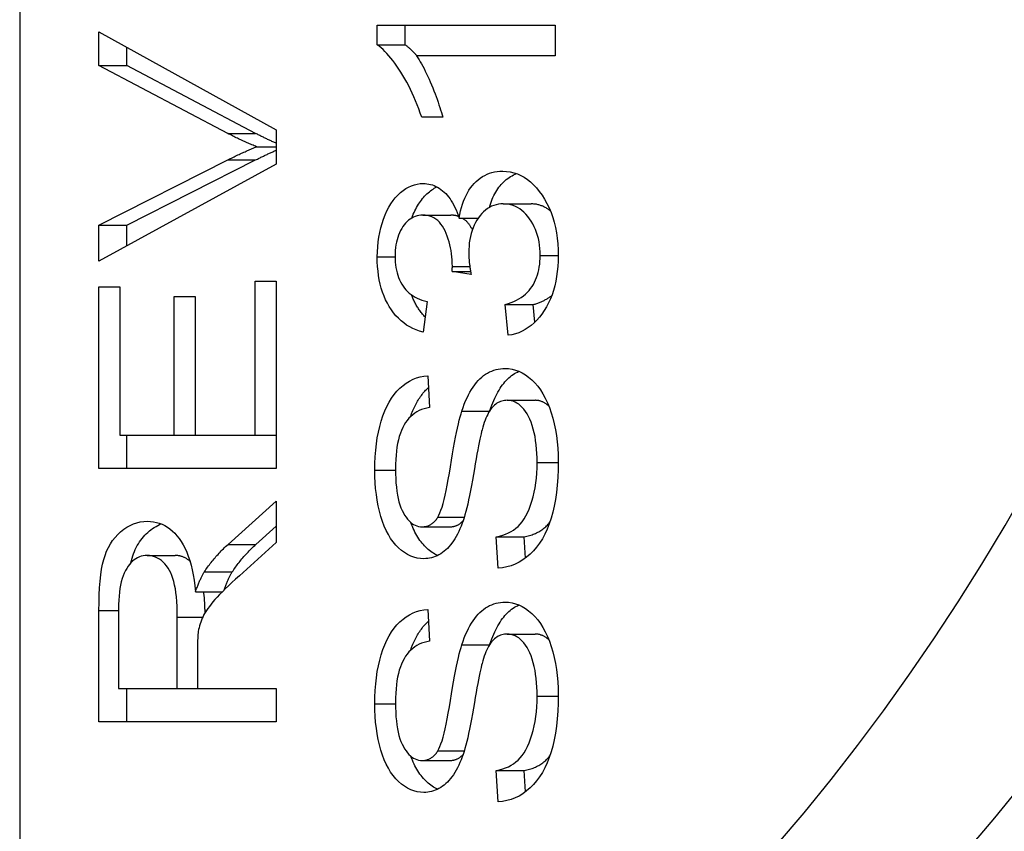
# Model space of a CAD drawing. Header units: inches. Extents: x 4.5 to 59.1, y 2.5 to 39.1.
# Tile 21 of 34: x 38.146 to 38.342, y 20.278 to 20.44. Entities that reach past the tile are written whole.
import ezdxf

# ---------------------------------------------------------------- set-up
doc = ezdxf.new("R2010")
doc.units = ezdxf.units.IN
doc.header["$MEASUREMENT"] = 0
doc.layers.add('Visible Edges(ANSI)', color=7, linetype='Continuous', lineweight=25)
doc.layers.add('Visible Tangent Edges(ANSI)', color=7, linetype='Continuous', lineweight=25)

msp = doc.modelspace()

# ---------------------------------------------------------------- linework, layer by layer
at = {"layer": 'Visible Edges(ANSI)'}
for p, q in [((38.1455, 24.49558), (38.1455, 16.78758)), ((38.21682, 20.43886), (38.25231, 20.43886)), ((38.21682, 20.43489), (38.21682, 20.43886)), ((38.22239, 20.43489), (38.22239, 20.43886)), ((38.25231, 20.43886), (38.25231, 20.43272)), ((38.16131, 20.43752), (38.19667, 20.41793)), ((38.16131, 20.43078), (38.16131, 20.43752)), ((38.21682, 20.43489), (38.22239, 20.43489)), ((38.16688, 20.43078), (38.16688, 20.43444)), ((38.25231, 20.43272), (38.22466, 20.43272)), ((38.16131, 20.43078), (38.16688, 20.43078)), ((38.187, 20.41725), (38.16131, 20.43078)), ((38.19256, 20.41725), (38.16688, 20.43078)), ((38.22989, 20.42045), (38.22568, 20.42045)), ((38.19667, 20.41793), (38.19667, 20.41111)), ((38.19276, 20.41458), (38.19667, 20.41458)), ((38.16131, 20.39895), (38.187, 20.41195)), ((38.19667, 20.41111), (38.16131, 20.39179)), ((38.16688, 20.39895), (38.19256, 20.41195)), ((38.24193, 20.40319), (38.2475, 20.40319)), ((38.2259, 20.40094), (38.23147, 20.40094)), ((38.23315, 20.40036), (38.23696, 20.40036)), ((38.16131, 20.39895), (38.16688, 20.39895)), ((38.16131, 20.39179), (38.16131, 20.39895)), ((38.16688, 20.39483), (38.16688, 20.39895)), ((38.23175, 20.38973), (38.23543, 20.38973)), ((38.23555, 20.38908), (38.23175, 20.38973)), ((38.19249, 20.38775), (38.19667, 20.38775)), ((38.19249, 20.35703), (38.19249, 20.38775)), ((38.19667, 20.38775), (38.19667, 20.3504)), ((38.16131, 20.38661), (38.16549, 20.38661)), ((38.16131, 20.3504), (38.16131, 20.38661)), ((38.16549, 20.38661), (38.16549, 20.35703)), ((38.1763, 20.38474), (38.18047, 20.38474)), ((38.1763, 20.35703), (38.1763, 20.38474)), ((38.18047, 20.38474), (38.18047, 20.35703)), ((38.22676, 20.38371), (38.22598, 20.37758)), ((38.24236, 20.3831), (38.24793, 20.3831)), ((38.24293, 20.37697), (38.24236, 20.3831)), ((38.24826, 20.37959), (38.24793, 20.3831)), ((38.2269, 20.36889), (38.22725, 20.36256)), ((38.24271, 20.36401), (38.24828, 20.36401)), ((38.16549, 20.35703), (38.1763, 20.35703)), ((38.16688, 20.3504), (38.16688, 20.35703)), ((38.1763, 20.35703), (38.18047, 20.35703)), ((38.18047, 20.35703), (38.19249, 20.35703)), ((38.19249, 20.35703), (38.19667, 20.35703)), ((38.19667, 20.3504), (38.16131, 20.3504)), ((38.18705, 20.33527), (38.19667, 20.34392)), ((38.19667, 20.34392), (38.19667, 20.33565)), ((38.19262, 20.33527), (38.19667, 20.33892)), ((38.22576, 20.33878), (38.23133, 20.33878)), ((38.24056, 20.3368), (38.24613, 20.3368)), ((38.24094, 20.33055), (38.24056, 20.3368)), ((38.24638, 20.33254), (38.24613, 20.3368)), ((38.19667, 20.33565), (38.18931, 20.32902)), ((38.17096, 20.33306), (38.17653, 20.33306)), ((38.18233, 20.32979), (38.1879, 20.32979)), ((38.18058, 20.32582), (38.18594, 20.32582)), ((38.16131, 20.29991), (38.16131, 20.32209)), ((38.16522, 20.32235), (38.16522, 20.30654)), ((38.2269, 20.32228), (38.22725, 20.31595)), ((38.17692, 20.30654), (38.17692, 20.32075)), ((38.24271, 20.3174), (38.24828, 20.3174)), ((38.18096, 20.3142), (38.18096, 20.30654)), ((38.16522, 20.30654), (38.17692, 20.30654)), ((38.16688, 20.29991), (38.16688, 20.30654)), ((38.17692, 20.30654), (38.18096, 20.30654)), ((38.18096, 20.30654), (38.19667, 20.30654)), ((38.19667, 20.30654), (38.19667, 20.29991)), ((38.19667, 20.29991), (38.16131, 20.29991)), ((38.22576, 20.29217), (38.23133, 20.29217)), ((38.24056, 20.29019), (38.24613, 20.29019)), ((38.24094, 20.28394), (38.24056, 20.29019)), ((38.24638, 20.28593), (38.24613, 20.29019))]:
    msp.add_line(p, q, dxfattribs=at)
at = {"layer": 'Visible Edges(ANSI)', "flags": 128}
for points in [[(38.22568, 20.42045), (38.2254, 20.4213), (38.2251, 20.42213), (38.22479, 20.42294), (38.22447, 20.42373), (38.22414, 20.42451), (38.2238, 20.42527), (38.22345, 20.42601), (38.22309, 20.42673), (38.22272, 20.42744), (38.22234, 20.42812), (38.22195, 20.42879), (38.22155, 20.42944), (38.22114, 20.43007), (38.22074, 20.43066), (38.22034, 20.43123), (38.21994, 20.43176), (38.21954, 20.43226), (38.21915, 20.43273), (38.21875, 20.43317), (38.21836, 20.43358), (38.21797, 20.43395), (38.21759, 20.4343), (38.2172, 20.43461), (38.21682, 20.43489)], [(38.22472, 20.43272), (38.22462, 20.43283), (38.22452, 20.43294), (38.22443, 20.43305), (38.22433, 20.43316), (38.22423, 20.43327), (38.22413, 20.43337), (38.22403, 20.43347), (38.22393, 20.43357), (38.22384, 20.43367), (38.22374, 20.43376), (38.22364, 20.43386), (38.22354, 20.43395), (38.22345, 20.43404), (38.22335, 20.43412), (38.22325, 20.43421), (38.22316, 20.43429), (38.22306, 20.43438), (38.22296, 20.43446), (38.22287, 20.43453), (38.22277, 20.43461), (38.22267, 20.43468), (38.22258, 20.43475), (38.22248, 20.43482), (38.22239, 20.43489)], [(38.22466, 20.43272), (38.22491, 20.43234), (38.22515, 20.43194), (38.2254, 20.43153), (38.22565, 20.43109), (38.2259, 20.43064), (38.22615, 20.43016), (38.22639, 20.42967), (38.22664, 20.42915), (38.22689, 20.42862), (38.22714, 20.42807), (38.22739, 20.4275), (38.22764, 20.42691), (38.22788, 20.42631), (38.22812, 20.42573), (38.22834, 20.42515), (38.22855, 20.42459), (38.22876, 20.42404), (38.22895, 20.42349), (38.22913, 20.42296), (38.2293, 20.42244), (38.22946, 20.42192), (38.22962, 20.42142), (38.22976, 20.42093), (38.22989, 20.42045)], [(38.19276, 20.41458), (38.19252, 20.41468), (38.19228, 20.41477), (38.19204, 20.41487), (38.1918, 20.41497), (38.19156, 20.41507), (38.19132, 20.41518), (38.19108, 20.41528), (38.19084, 20.41538), (38.1906, 20.41549), (38.19036, 20.4156), (38.19012, 20.41571), (38.18988, 20.41582), (38.18964, 20.41593), (38.1894, 20.41604), (38.18916, 20.41616), (38.18892, 20.41627), (38.18868, 20.41639), (38.18844, 20.41651), (38.1882, 20.41663), (38.18796, 20.41675), (38.18772, 20.41687), (38.18748, 20.417), (38.18724, 20.41712), (38.187, 20.41725)], [(38.19667, 20.41527), (38.1965, 20.41534), (38.19633, 20.41542), (38.19616, 20.4155), (38.19598, 20.41557), (38.19581, 20.41565), (38.19564, 20.41573), (38.19547, 20.41581), (38.1953, 20.41589), (38.19513, 20.41597), (38.19496, 20.41605), (38.19479, 20.41613), (38.19462, 20.41621), (38.19445, 20.41629), (38.19427, 20.41638), (38.1941, 20.41646), (38.19393, 20.41655), (38.19376, 20.41663), (38.19359, 20.41672), (38.19342, 20.4168), (38.19325, 20.41689), (38.19308, 20.41698), (38.19291, 20.41707), (38.19273, 20.41716), (38.19256, 20.41725)], [(38.187, 20.41195), (38.18725, 20.41208), (38.1875, 20.41221), (38.18776, 20.41233), (38.18801, 20.41246), (38.18826, 20.41258), (38.18851, 20.4127), (38.18876, 20.41282), (38.189, 20.41294), (38.18925, 20.41305), (38.18949, 20.41317), (38.18973, 20.41328), (38.18997, 20.41339), (38.19021, 20.4135), (38.19045, 20.4136), (38.19069, 20.41371), (38.19092, 20.41381), (38.19116, 20.41392), (38.19139, 20.41402), (38.19162, 20.41411), (38.19185, 20.41421), (38.19208, 20.41431), (38.19231, 20.4144), (38.19254, 20.41449), (38.19276, 20.41458)], [(38.19256, 20.41195), (38.19274, 20.41204), (38.19292, 20.41213), (38.1931, 20.41222), (38.19327, 20.41231), (38.19345, 20.41239), (38.19362, 20.41248), (38.1938, 20.41257), (38.19397, 20.41265), (38.19415, 20.41273), (38.19432, 20.41282), (38.19449, 20.4129), (38.19466, 20.41298), (38.19483, 20.41306), (38.195, 20.41314), (38.19517, 20.41322), (38.19534, 20.4133), (38.19551, 20.41337), (38.19568, 20.41345), (38.19584, 20.41353), (38.19601, 20.4136), (38.19618, 20.41367), (38.19634, 20.41375), (38.19651, 20.41382), (38.19667, 20.41389)], [(38.23315, 20.40036), (38.23328, 20.40109), (38.23343, 20.4018), (38.23361, 20.40247), (38.23381, 20.40311), (38.23402, 20.40373), (38.23426, 20.40432), (38.23452, 20.40488), (38.23481, 20.40541), (38.23511, 20.40592), (38.23544, 20.40639), (38.23578, 20.40684), (38.23615, 20.40726), (38.23654, 20.40765), (38.23694, 20.40801), (38.23736, 20.40833), (38.2378, 20.40862), (38.23825, 20.40887), (38.23872, 20.40909), (38.2392, 20.40928), (38.2397, 20.40943), (38.24021, 20.40955), (38.24074, 20.40963), (38.24129, 20.40968), (38.24185, 20.4097)], [(38.23918, 20.40248), (38.23931, 20.4029), (38.23944, 20.40332), (38.23959, 20.40372), (38.23974, 20.40411), (38.2399, 20.40448), (38.24008, 20.40485), (38.24026, 20.4052), (38.24045, 20.40554), (38.24065, 20.40587), (38.24086, 20.40618), (38.24107, 20.40649), (38.2413, 20.40678), (38.24154, 20.40706), (38.24178, 20.40733), (38.24204, 20.40758), (38.2423, 20.40782), (38.24256, 20.40805), (38.24284, 20.40826), (38.24312, 20.40846), (38.2434, 20.40864), (38.2437, 20.40881), (38.244, 20.40896), (38.24431, 20.4091), (38.24462, 20.40923)], [(38.24185, 20.4097), (38.24261, 20.40967), (38.24335, 20.40957), (38.24407, 20.4094), (38.24477, 20.40917), (38.24545, 20.40887), (38.24611, 20.40851), (38.24676, 20.40807), (38.24738, 20.40758), (38.24798, 20.40701), (38.24857, 20.40638), (38.24913, 20.40568), (38.24968, 20.40492), (38.2502, 20.4041), (38.25066, 20.40326), (38.25109, 20.40237), (38.25147, 20.40145), (38.25181, 20.4005), (38.2521, 20.39951), (38.25234, 20.39849), (38.25254, 20.39743), (38.2527, 20.39634), (38.25281, 20.39521), (38.25288, 20.39405), (38.2529, 20.39286)], [(38.21682, 20.39263), (38.21684, 20.39364), (38.2169, 20.39463), (38.21699, 20.3956), (38.21713, 20.39655), (38.2173, 20.39748), (38.21752, 20.39839), (38.21777, 20.39928), (38.21806, 20.40016), (38.21838, 20.40099), (38.21873, 20.40178), (38.21911, 20.40251), (38.21952, 20.4032), (38.21996, 20.40383), (38.22042, 20.40442), (38.22092, 20.40495), (38.22144, 20.40543), (38.22198, 20.40586), (38.22253, 20.40623), (38.22308, 20.40655), (38.22365, 20.40681), (38.22422, 20.40701), (38.2248, 20.40715), (38.22538, 20.40723), (38.22598, 20.40726)], [(38.22598, 20.40726), (38.22636, 20.40725), (38.22673, 20.40721), (38.2271, 20.40715), (38.22746, 20.40707), (38.22782, 20.40696), (38.22817, 20.40683), (38.22852, 20.40667), (38.22885, 20.40649), (38.22919, 20.40629), (38.22952, 20.40606), (38.22984, 20.40581), (38.23016, 20.40553), (38.23047, 20.40523), (38.23076, 20.4049), (38.23105, 20.40456), (38.23133, 20.40418), (38.23159, 20.40379), (38.23185, 20.40337), (38.23209, 20.40293), (38.23232, 20.40246), (38.23255, 20.40197), (38.23276, 20.40146), (38.23296, 20.40092), (38.23315, 20.40036)], [(38.2237, 20.40036), (38.22385, 20.40074), (38.224, 20.40111), (38.22416, 20.40147), (38.22432, 20.40181), (38.22449, 20.40215), (38.22466, 20.40248), (38.22484, 20.4028), (38.22503, 20.4031), (38.22522, 20.4034), (38.22542, 20.40369), (38.22563, 20.40396), (38.22583, 20.40423), (38.22605, 20.40448), (38.22627, 20.40473), (38.2265, 20.40496), (38.22673, 20.40519), (38.22697, 20.4054), (38.22721, 20.4056), (38.22746, 20.4058), (38.2277, 20.40597), (38.22795, 20.40614), (38.2282, 20.4063), (38.22845, 20.40644), (38.2287, 20.40658)], [(38.24193, 20.40319), (38.24144, 20.40317), (38.24097, 20.40311), (38.2405, 20.40301), (38.24006, 20.40288), (38.23962, 20.40271), (38.2392, 20.40249), (38.2388, 20.40224), (38.23841, 20.40196), (38.23804, 20.40163), (38.23768, 20.40127), (38.23733, 20.40086), (38.237, 20.40042), (38.23669, 20.39995), (38.23641, 20.39946), (38.23615, 20.39895), (38.23592, 20.39841), (38.23572, 20.39786), (38.23555, 20.39728), (38.2354, 20.39669), (38.23528, 20.39607), (38.23518, 20.39543), (38.23512, 20.39477), (38.23508, 20.39409), (38.23506, 20.39339)], [(38.24932, 20.3929), (38.2493, 20.39361), (38.24926, 20.39431), (38.24918, 20.39498), (38.24908, 20.39564), (38.24895, 20.39628), (38.24878, 20.3969), (38.24859, 20.3975), (38.24837, 20.39808), (38.24812, 20.39864), (38.24784, 20.39918), (38.24753, 20.39971), (38.24719, 20.40021), (38.24683, 20.40069), (38.24645, 20.40112), (38.24606, 20.40151), (38.24566, 20.40186), (38.24524, 20.40217), (38.24481, 20.40244), (38.24437, 20.40267), (38.24391, 20.40285), (38.24343, 20.403), (38.24295, 20.4031), (38.24245, 20.40316), (38.24193, 20.40319)], [(38.25135, 20.40176), (38.25121, 20.40188), (38.25106, 20.40199), (38.25092, 20.4021), (38.25077, 20.4022), (38.25063, 20.40229), (38.25048, 20.40239), (38.25032, 20.40247), (38.25017, 20.40255), (38.25002, 20.40263), (38.24986, 20.4027), (38.2497, 20.40277), (38.24954, 20.40283), (38.24938, 20.40289), (38.24922, 20.40294), (38.24906, 20.40299), (38.24889, 20.40303), (38.24872, 20.40306), (38.24855, 20.4031), (38.24838, 20.40312), (38.24821, 20.40315), (38.24803, 20.40316), (38.24786, 20.40318), (38.24768, 20.40318), (38.2475, 20.40319)], [(38.2259, 20.40094), (38.22551, 20.40092), (38.22512, 20.40087), (38.22475, 20.40079), (38.22439, 20.40068), (38.22405, 20.40054), (38.22371, 20.40036), (38.22339, 20.40016), (38.22307, 20.39992), (38.22277, 20.39965), (38.22248, 20.39935), (38.2222, 20.39902), (38.22194, 20.39865), (38.22169, 20.39826), (38.22146, 20.39785), (38.22125, 20.39742), (38.22107, 20.39698), (38.22091, 20.39651), (38.22077, 20.39603), (38.22065, 20.39553), (38.22055, 20.39501), (38.22047, 20.39447), (38.22042, 20.39391), (38.22039, 20.39334), (38.22038, 20.39274)], [(38.2318, 20.39072), (38.23179, 20.39137), (38.23176, 20.39201), (38.23171, 20.39264), (38.23164, 20.39325), (38.23155, 20.39386), (38.23144, 20.39445), (38.23131, 20.39504), (38.23115, 20.39561), (38.23098, 20.39617), (38.23079, 20.39672), (38.23058, 20.39726), (38.23035, 20.39779), (38.23009, 20.39829), (38.22982, 20.39875), (38.22952, 20.39917), (38.22921, 20.39954), (38.22887, 20.39987), (38.22851, 20.40015), (38.22813, 20.40039), (38.22772, 20.40059), (38.2273, 20.40074), (38.22685, 20.40085), (38.22639, 20.40091), (38.2259, 20.40094)], [(38.23304, 20.40068), (38.23298, 20.4007), (38.23292, 20.40072), (38.23286, 20.40074), (38.2328, 20.40076), (38.23274, 20.40078), (38.23267, 20.40079), (38.23261, 20.40081), (38.23255, 20.40082), (38.23248, 20.40084), (38.23242, 20.40085), (38.23235, 20.40086), (38.23229, 20.40087), (38.23222, 20.40088), (38.23215, 20.40089), (38.23209, 20.4009), (38.23202, 20.40091), (38.23195, 20.40091), (38.23188, 20.40092), (38.23182, 20.40093), (38.23175, 20.40093), (38.23168, 20.40093), (38.23161, 20.40093), (38.23154, 20.40094), (38.23147, 20.40094)], [(38.23579, 20.39805), (38.23572, 20.39818), (38.23565, 20.39831), (38.23558, 20.39844), (38.23551, 20.39856), (38.23543, 20.39868), (38.23536, 20.3988), (38.23528, 20.39891), (38.2352, 20.39902), (38.23512, 20.39913), (38.23504, 20.39923), (38.23496, 20.39933), (38.23487, 20.39943), (38.23479, 20.39953), (38.2347, 20.39962), (38.23461, 20.39971), (38.23452, 20.39979), (38.23443, 20.39987), (38.23433, 20.39995), (38.23424, 20.40003), (38.23414, 20.4001), (38.23404, 20.40017), (38.23394, 20.40024), (38.23384, 20.4003), (38.23374, 20.40036)], [(38.22598, 20.37758), (38.22527, 20.37779), (38.22458, 20.37804), (38.22392, 20.37832), (38.22329, 20.37865), (38.22268, 20.37902), (38.22211, 20.37943), (38.22156, 20.37988), (38.22103, 20.38036), (38.22054, 20.38089), (38.22007, 20.38145), (38.21963, 20.38206), (38.21922, 20.3827), (38.21883, 20.38338), (38.21848, 20.38408), (38.21817, 20.38481), (38.21788, 20.38557), (38.21763, 20.38636), (38.21742, 20.38717), (38.21723, 20.38802), (38.21708, 20.38888), (38.21697, 20.38978), (38.21688, 20.3907), (38.21683, 20.39165), (38.21682, 20.39263)], [(38.22038, 20.39274), (38.22039, 20.39215), (38.22042, 20.39158), (38.22047, 20.39103), (38.22055, 20.39049), (38.22065, 20.38997), (38.22077, 20.38946), (38.22092, 20.38897), (38.22108, 20.3885), (38.22127, 20.38804), (38.22148, 20.38761), (38.22171, 20.38718), (38.22197, 20.38678), (38.22224, 20.38639), (38.22254, 20.38603), (38.22286, 20.38569), (38.2232, 20.38538), (38.22357, 20.38509), (38.22396, 20.38482), (38.22437, 20.38458), (38.2248, 20.38436), (38.22526, 20.38416), (38.22574, 20.38399), (38.22624, 20.38384), (38.22676, 20.38371)], [(38.23506, 20.39339), (38.23506, 20.39325), (38.23507, 20.3931), (38.23507, 20.39295), (38.23508, 20.39279), (38.23508, 20.39264), (38.23509, 20.39248), (38.2351, 20.39232), (38.23512, 20.39215), (38.23513, 20.39198), (38.23515, 20.39181), (38.23516, 20.39163), (38.23518, 20.39146), (38.2352, 20.39128), (38.23523, 20.39109), (38.23525, 20.3909), (38.23528, 20.39071), (38.23531, 20.39052), (38.23533, 20.39033), (38.23537, 20.39013), (38.2354, 20.38992), (38.23543, 20.38972), (38.23547, 20.38951), (38.23551, 20.3893), (38.23555, 20.38908)], [(38.24236, 20.3831), (38.24297, 20.38329), (38.24354, 20.3835), (38.24408, 20.38373), (38.2446, 20.38398), (38.24508, 20.38425), (38.24554, 20.38454), (38.24597, 20.38485), (38.24637, 20.38518), (38.24674, 20.38553), (38.24709, 20.3859), (38.2474, 20.38629), (38.24769, 20.3867), (38.24795, 20.38713), (38.24818, 20.38758), (38.2484, 20.38804), (38.24859, 20.38852), (38.24876, 20.38901), (38.24891, 20.38952), (38.24903, 20.39004), (38.24914, 20.39058), (38.24922, 20.39114), (38.24927, 20.39171), (38.24931, 20.39229), (38.24932, 20.3929)], [(38.2529, 20.39286), (38.25288, 20.39177), (38.25282, 20.39072), (38.25273, 20.3897), (38.25259, 20.38871), (38.25242, 20.38775), (38.25221, 20.38683), (38.25196, 20.38593), (38.25167, 20.38507), (38.25134, 20.38423), (38.25097, 20.38343), (38.25057, 20.38266), (38.25013, 20.38192), (38.24965, 20.38122), (38.24915, 20.38058), (38.24863, 20.37998), (38.24809, 20.37944), (38.24753, 20.37895), (38.24694, 20.37851), (38.24633, 20.37812), (38.24569, 20.37779), (38.24504, 20.3775), (38.24436, 20.37727), (38.24366, 20.37709), (38.24293, 20.37697)], [(38.23175, 20.38973), (38.23175, 20.38979), (38.23176, 20.38984), (38.23176, 20.38989), (38.23176, 20.38994), (38.23177, 20.38999), (38.23177, 20.39004), (38.23177, 20.39008), (38.23178, 20.39013), (38.23178, 20.39018), (38.23178, 20.39022), (38.23179, 20.39026), (38.23179, 20.3903), (38.23179, 20.39034), (38.23179, 20.39038), (38.23179, 20.39042), (38.2318, 20.39046), (38.2318, 20.3905), (38.2318, 20.39053), (38.2318, 20.39057), (38.2318, 20.3906), (38.2318, 20.39063), (38.2318, 20.39066), (38.2318, 20.39069), (38.2318, 20.39072)], [(38.22637, 20.3806), (38.22623, 20.38075), (38.22609, 20.38091), (38.22595, 20.38106), (38.22582, 20.38122), (38.22569, 20.38139), (38.22556, 20.38155), (38.22543, 20.38172), (38.22531, 20.3819), (38.22519, 20.38207), (38.22507, 20.38225), (38.22495, 20.38243), (38.22483, 20.38262), (38.22472, 20.38281), (38.22461, 20.383), (38.2245, 20.38319), (38.2244, 20.38339), (38.22429, 20.38359), (38.22419, 20.38379), (38.2241, 20.38399), (38.224, 20.38419), (38.22391, 20.3844), (38.22382, 20.38461), (38.22373, 20.38482), (38.22365, 20.38503)], [(38.24793, 20.3831), (38.24811, 20.38316), (38.24829, 20.38321), (38.24847, 20.38327), (38.24865, 20.38333), (38.24882, 20.38339), (38.24899, 20.38345), (38.24916, 20.38352), (38.24932, 20.38358), (38.24948, 20.38365), (38.24964, 20.38372), (38.2498, 20.38379), (38.24995, 20.38387), (38.2501, 20.38394), (38.25025, 20.38402), (38.2504, 20.3841), (38.25054, 20.38418), (38.25069, 20.38427), (38.25082, 20.38435), (38.25096, 20.38444), (38.2511, 20.38453), (38.25123, 20.38462), (38.25136, 20.38471), (38.25148, 20.3848), (38.25161, 20.3849)], [(38.23369, 20.36187), (38.23393, 20.36258), (38.23418, 20.36326), (38.23445, 20.3639), (38.23472, 20.36452), (38.23501, 20.3651), (38.2353, 20.36565), (38.23561, 20.36617), (38.23593, 20.36666), (38.23625, 20.36712), (38.23659, 20.36754), (38.23694, 20.36793), (38.2373, 20.3683), (38.23767, 20.36863), (38.23804, 20.36893), (38.23843, 20.3692), (38.23883, 20.36945), (38.23923, 20.36967), (38.23964, 20.36985), (38.24006, 20.37001), (38.2405, 20.37014), (38.24094, 20.37024), (38.24139, 20.37031), (38.24184, 20.37036), (38.24231, 20.37037)], [(38.24231, 20.37037), (38.24301, 20.37034), (38.2437, 20.37023), (38.24439, 20.37005), (38.24506, 20.3698), (38.24572, 20.36948), (38.24637, 20.36909), (38.247, 20.36862), (38.24763, 20.36809), (38.24824, 20.36748), (38.24881, 20.36682), (38.24935, 20.36609), (38.24985, 20.3653), (38.25032, 20.36445), (38.25075, 20.36353), (38.25115, 20.36255), (38.25151, 20.36151), (38.25184, 20.36042), (38.25212, 20.3593), (38.25236, 20.35815), (38.25255, 20.35696), (38.25271, 20.35574), (38.25281, 20.35449), (38.25288, 20.35321), (38.2529, 20.35189)], [(38.21633, 20.35006), (38.21635, 20.35143), (38.21641, 20.35276), (38.21651, 20.35405), (38.21665, 20.3553), (38.21683, 20.3565), (38.21705, 20.35767), (38.2173, 20.35879), (38.2176, 20.35987), (38.21793, 20.36091), (38.21831, 20.36188), (38.21872, 20.36279), (38.21917, 20.36364), (38.21965, 20.36443), (38.22017, 20.36515), (38.22073, 20.36582), (38.22133, 20.36643), (38.22196, 20.36697), (38.2226, 20.36745), (38.22327, 20.36785), (38.22396, 20.3682), (38.22466, 20.36847), (38.22539, 20.36868), (38.22613, 20.36881), (38.2269, 20.36889)], [(38.2393, 20.362), (38.23947, 20.36252), (38.23966, 20.36301), (38.23985, 20.3635), (38.24004, 20.36396), (38.24024, 20.36441), (38.24045, 20.36484), (38.24066, 20.36526), (38.24087, 20.36565), (38.2411, 20.36604), (38.24132, 20.3664), (38.24156, 20.36675), (38.2418, 20.36708), (38.24204, 20.36739), (38.24229, 20.36769), (38.24255, 20.36797), (38.24281, 20.36824), (38.24307, 20.36849), (38.24334, 20.36872), (38.24362, 20.36894), (38.2439, 20.36914), (38.24419, 20.36933), (38.24448, 20.3695), (38.24477, 20.36965), (38.24507, 20.36979)], [(38.22345, 20.36076), (38.22356, 20.36107), (38.22367, 20.36137), (38.22379, 20.36166), (38.22391, 20.36195), (38.22403, 20.36224), (38.22416, 20.36251), (38.22429, 20.36279), (38.22442, 20.36305), (38.22456, 20.36331), (38.2247, 20.36357), (38.22484, 20.36382), (38.22499, 20.36406), (38.22514, 20.3643), (38.22529, 20.36453), (38.22545, 20.36476), (38.22561, 20.36498), (38.22577, 20.3652), (38.22594, 20.36541), (38.22611, 20.36561), (38.22629, 20.36581), (38.22647, 20.366), (38.22665, 20.36619), (38.22684, 20.36637), (38.22703, 20.36654)], [(38.24271, 20.36401), (38.24244, 20.364), (38.24217, 20.36397), (38.24191, 20.36392), (38.24165, 20.36386), (38.2414, 20.36377), (38.24115, 20.36367), (38.24091, 20.36355), (38.24068, 20.36341), (38.24045, 20.36325), (38.24023, 20.36307), (38.24001, 20.36287), (38.2398, 20.36266), (38.2396, 20.36242), (38.2394, 20.36215), (38.23921, 20.36187), (38.23902, 20.36155), (38.23884, 20.36121), (38.23867, 20.36085), (38.2385, 20.36046), (38.23833, 20.36005), (38.23817, 20.35961), (38.23802, 20.35914), (38.23787, 20.35865), (38.23773, 20.35814)], [(38.24872, 20.35158), (38.24871, 20.35251), (38.24867, 20.35342), (38.24861, 20.35429), (38.24853, 20.35514), (38.24841, 20.35597), (38.24828, 20.35676), (38.24812, 20.35753), (38.24793, 20.35827), (38.24772, 20.35898), (38.24749, 20.35964), (38.24725, 20.36025), (38.24699, 20.36081), (38.2467, 20.36133), (38.2464, 20.3618), (38.24608, 20.36222), (38.24575, 20.3626), (38.2454, 20.36293), (38.24504, 20.36322), (38.24467, 20.36346), (38.24429, 20.36366), (38.24391, 20.36381), (38.24352, 20.36392), (38.24312, 20.36399), (38.24271, 20.36401)], [(38.25102, 20.36287), (38.25092, 20.36297), (38.25081, 20.36306), (38.2507, 20.36314), (38.2506, 20.36322), (38.25049, 20.3633), (38.25038, 20.36337), (38.25027, 20.36344), (38.25016, 20.3635), (38.25004, 20.36357), (38.24993, 20.36362), (38.24982, 20.36368), (38.2497, 20.36372), (38.24959, 20.36377), (38.24947, 20.36381), (38.24936, 20.36385), (38.24924, 20.36388), (38.24912, 20.36391), (38.24901, 20.36394), (38.24889, 20.36396), (38.24877, 20.36398), (38.24865, 20.36399), (38.24853, 20.364), (38.24841, 20.36401), (38.24828, 20.36401)], [(38.22725, 20.36256), (38.2267, 20.36246), (38.22617, 20.36233), (38.22567, 20.36216), (38.22519, 20.36195), (38.22473, 20.36172), (38.22429, 20.36145), (38.22388, 20.36114), (38.22349, 20.3608), (38.22313, 20.36042), (38.22278, 20.36001), (38.22246, 20.35957), (38.22217, 20.35909), (38.22189, 20.35858), (38.22164, 20.35802), (38.22142, 20.35743), (38.22122, 20.3568), (38.22104, 20.35613), (38.22088, 20.35541), (38.22075, 20.35466), (38.22065, 20.35388), (38.22056, 20.35305), (38.2205, 20.35218), (38.22047, 20.35127), (38.22046, 20.35033)], [(38.22892, 20.34072), (38.22912, 20.34109), (38.22932, 20.34154), (38.22953, 20.34208), (38.22974, 20.3427), (38.22994, 20.34341), (38.23015, 20.34421), (38.23036, 20.34508), (38.23057, 20.34605), (38.23078, 20.3471), (38.23099, 20.34824), (38.23121, 20.34946), (38.23142, 20.35077), (38.23164, 20.35208), (38.23185, 20.35332), (38.23205, 20.3545), (38.23225, 20.3556), (38.23245, 20.35663), (38.23264, 20.35759), (38.23282, 20.35848), (38.233, 20.3593), (38.23318, 20.36005), (38.23335, 20.36073), (38.23352, 20.36134), (38.23369, 20.36187)], [(38.23773, 20.35814), (38.23763, 20.35777), (38.23752, 20.35733), (38.23741, 20.35682), (38.23728, 20.35625), (38.23715, 20.35561), (38.23701, 20.3549), (38.23686, 20.35412), (38.23671, 20.35327), (38.23654, 20.35235), (38.23637, 20.35137), (38.23618, 20.35032), (38.23599, 20.3492), (38.2358, 20.34808), (38.2356, 20.34701), (38.23541, 20.346), (38.23522, 20.34505), (38.23504, 20.34416), (38.23485, 20.34332), (38.23467, 20.34254), (38.23448, 20.34182), (38.2343, 20.34115), (38.23412, 20.34055), (38.23394, 20.34), (38.23377, 20.3395)], [(38.22046, 20.35033), (38.22047, 20.34935), (38.2205, 20.34841), (38.22055, 20.34752), (38.22063, 20.34667), (38.22073, 20.34587), (38.22085, 20.34512), (38.22099, 20.34441), (38.22115, 20.34375), (38.22134, 20.34313), (38.22154, 20.34255), (38.22177, 20.34203), (38.22202, 20.34154), (38.22228, 20.3411), (38.22256, 20.3407), (38.22284, 20.34033), (38.22313, 20.34001), (38.22343, 20.33972), (38.22374, 20.33947), (38.22405, 20.33926), (38.22438, 20.33909), (38.22471, 20.33895), (38.22505, 20.33886), (38.22541, 20.3388), (38.22576, 20.33878)], [(38.24056, 20.3368), (38.24121, 20.33693), (38.24183, 20.3371), (38.24242, 20.3373), (38.24298, 20.33755), (38.24351, 20.33782), (38.24402, 20.33814), (38.24448, 20.33849), (38.24492, 20.33887), (38.24534, 20.33931), (38.24573, 20.3398), (38.24611, 20.34034), (38.24646, 20.34094), (38.24679, 20.3416), (38.24711, 20.34231), (38.2474, 20.34308), (38.24767, 20.34391), (38.24792, 20.34477), (38.24813, 20.34566), (38.24831, 20.34658), (38.24846, 20.34753), (38.24858, 20.3485), (38.24866, 20.3495), (38.24871, 20.35053), (38.24872, 20.35158)], [(38.2529, 20.35189), (38.25288, 20.35022), (38.25281, 20.34862), (38.2527, 20.34709), (38.25255, 20.34563), (38.25235, 20.34424), (38.25211, 20.34292), (38.25183, 20.34167), (38.2515, 20.34049), (38.25113, 20.33938), (38.25071, 20.33833), (38.25025, 20.33734), (38.24975, 20.33641), (38.2492, 20.33554), (38.24861, 20.33474), (38.24797, 20.33399), (38.2473, 20.33331), (38.24658, 20.3327), (38.24585, 20.33216), (38.24509, 20.3317), (38.2443, 20.33131), (38.2435, 20.33101), (38.24267, 20.33078), (38.24181, 20.33062), (38.24094, 20.33055)], [(38.22609, 20.33242), (38.22542, 20.33245), (38.22476, 20.33255), (38.22412, 20.33272), (38.22349, 20.33295), (38.22287, 20.33326), (38.22226, 20.33363), (38.22166, 20.33406), (38.22108, 20.33457), (38.22051, 20.33514), (38.21999, 20.33577), (38.21949, 20.33646), (38.21903, 20.33722), (38.21861, 20.33803), (38.21822, 20.33891), (38.21787, 20.33985), (38.21755, 20.34086), (38.21726, 20.3419), (38.21702, 20.34298), (38.21681, 20.34409), (38.21664, 20.34522), (38.2165, 20.34639), (38.21641, 20.34758), (38.21635, 20.34881), (38.21633, 20.35006)], [(38.22576, 20.33878), (38.22592, 20.33878), (38.22608, 20.33879), (38.22623, 20.33881), (38.22638, 20.33883), (38.22653, 20.33886), (38.22668, 20.3389), (38.22682, 20.33894), (38.22697, 20.339), (38.2271, 20.33905), (38.22724, 20.33912), (38.22738, 20.33919), (38.22751, 20.33927), (38.22764, 20.33935), (38.22777, 20.33944), (38.22789, 20.33954), (38.22802, 20.33964), (38.22814, 20.33975), (38.22826, 20.33987), (38.22837, 20.34), (38.22849, 20.34013), (38.2286, 20.34027), (38.22871, 20.34041), (38.22881, 20.34056), (38.22892, 20.34072)], [(38.16131, 20.32209), (38.16133, 20.32371), (38.16137, 20.32522), (38.16145, 20.32664), (38.16155, 20.32796), (38.16169, 20.32918), (38.16185, 20.3303), (38.16205, 20.33132), (38.16227, 20.33224), (38.16253, 20.33309), (38.16284, 20.3339), (38.16319, 20.33466), (38.16359, 20.33538), (38.16403, 20.33605), (38.16452, 20.33668), (38.16506, 20.33727), (38.16564, 20.33781), (38.16625, 20.33829), (38.16688, 20.33872), (38.16752, 20.33907), (38.16818, 20.33937), (38.16885, 20.33959), (38.16954, 20.33975), (38.17024, 20.33985), (38.17096, 20.33988)], [(38.16767, 20.33158), (38.16779, 20.33207), (38.16792, 20.33253), (38.16806, 20.33298), (38.16822, 20.33341), (38.16838, 20.33384), (38.16856, 20.33425), (38.16875, 20.33464), (38.16896, 20.33503), (38.16917, 20.3354), (38.1694, 20.33576), (38.16965, 20.33611), (38.1699, 20.33645), (38.17017, 20.33677), (38.17045, 20.33709), (38.17075, 20.33738), (38.17105, 20.33767), (38.17137, 20.33795), (38.17169, 20.3382), (38.17202, 20.33844), (38.17235, 20.33866), (38.17269, 20.33886), (38.17303, 20.33905), (38.17338, 20.33921), (38.17373, 20.33936)], [(38.17096, 20.33988), (38.17158, 20.33986), (38.17219, 20.33979), (38.17277, 20.33967), (38.17334, 20.3395), (38.1739, 20.33929), (38.17443, 20.33902), (38.17495, 20.33871), (38.17546, 20.33835), (38.17595, 20.33794), (38.17642, 20.33749), (38.17687, 20.33699), (38.17731, 20.33644), (38.17772, 20.33584), (38.17811, 20.33518), (38.17848, 20.33448), (38.17882, 20.33372), (38.17913, 20.33292), (38.17941, 20.33206), (38.17967, 20.33115), (38.17991, 20.33019), (38.18011, 20.32917), (38.1803, 20.32811), (38.18045, 20.32699), (38.18058, 20.32582)], [(38.22884, 20.33305), (38.22857, 20.33318), (38.2283, 20.33333), (38.22804, 20.33349), (38.22777, 20.33366), (38.22751, 20.33385), (38.22725, 20.33404), (38.227, 20.33425), (38.22674, 20.33448), (38.22649, 20.33471), (38.22625, 20.33496), (38.22601, 20.33522), (38.22578, 20.33549), (38.22555, 20.33577), (38.22533, 20.33607), (38.22512, 20.33637), (38.22491, 20.33669), (38.22472, 20.33702), (38.22452, 20.33736), (38.22434, 20.33771), (38.22416, 20.33808), (38.22398, 20.33845), (38.22382, 20.33884), (38.22366, 20.33924), (38.2235, 20.33965)], [(38.23377, 20.3395), (38.23354, 20.33892), (38.23331, 20.33836), (38.23307, 20.33783), (38.23282, 20.33732), (38.23256, 20.33684), (38.23229, 20.33638), (38.23201, 20.33595), (38.23172, 20.33554), (38.23142, 20.33516), (38.23112, 20.3348), (38.2308, 20.33447), (38.23048, 20.33417), (38.23015, 20.33389), (38.22981, 20.33363), (38.22947, 20.3334), (38.22912, 20.33319), (38.22876, 20.33301), (38.2284, 20.33285), (38.22803, 20.33272), (38.22765, 20.33261), (38.22727, 20.33252), (38.22688, 20.33246), (38.22649, 20.33243), (38.22609, 20.33242)], [(38.23133, 20.33878), (38.23146, 20.33878), (38.23158, 20.33879), (38.23171, 20.3388), (38.23183, 20.33881), (38.23195, 20.33883), (38.23207, 20.33886), (38.23218, 20.33888), (38.2323, 20.33892), (38.23241, 20.33895), (38.23253, 20.33899), (38.23264, 20.33904), (38.23275, 20.33909), (38.23285, 20.33914), (38.23296, 20.3392), (38.23307, 20.33926), (38.23317, 20.33932), (38.23327, 20.3394), (38.23337, 20.33947), (38.23347, 20.33955), (38.23357, 20.33963), (38.23367, 20.33972), (38.23376, 20.33981), (38.23386, 20.33991), (38.23395, 20.34001)], [(38.24613, 20.3368), (38.2464, 20.33685), (38.24667, 20.3369), (38.24693, 20.33697), (38.24718, 20.33704), (38.24743, 20.33711), (38.24768, 20.33719), (38.24792, 20.33728), (38.24816, 20.33737), (38.24839, 20.33747), (38.24861, 20.33758), (38.24883, 20.33769), (38.24905, 20.3378), (38.24926, 20.33793), (38.24946, 20.33806), (38.24966, 20.33819), (38.24986, 20.33834), (38.25005, 20.33849), (38.25023, 20.33864), (38.25041, 20.3388), (38.25059, 20.33897), (38.25076, 20.33914), (38.25093, 20.33933), (38.25109, 20.33953), (38.25125, 20.33973)], [(38.18233, 20.32979), (38.18249, 20.33003), (38.18265, 20.33027), (38.18282, 20.3305), (38.18299, 20.33074), (38.18316, 20.33098), (38.18334, 20.33121), (38.18351, 20.33145), (38.1837, 20.33168), (38.18388, 20.33191), (38.18407, 20.33215), (38.18426, 20.33238), (38.18446, 20.33261), (38.18465, 20.33283), (38.18485, 20.33306), (38.18506, 20.33329), (38.18527, 20.33351), (38.18548, 20.33374), (38.18569, 20.33396), (38.18591, 20.33418), (38.18613, 20.3344), (38.18636, 20.33462), (38.18658, 20.33484), (38.18681, 20.33506), (38.18705, 20.33527)], [(38.1879, 20.32979), (38.18806, 20.33003), (38.18822, 20.33027), (38.18839, 20.3305), (38.18856, 20.33074), (38.18873, 20.33098), (38.1889, 20.33121), (38.18908, 20.33145), (38.18926, 20.33168), (38.18945, 20.33191), (38.18964, 20.33215), (38.18983, 20.33238), (38.19002, 20.33261), (38.19022, 20.33283), (38.19042, 20.33306), (38.19063, 20.33329), (38.19084, 20.33351), (38.19105, 20.33374), (38.19126, 20.33396), (38.19148, 20.33418), (38.1917, 20.3344), (38.19192, 20.33462), (38.19215, 20.33484), (38.19238, 20.33506), (38.19262, 20.33527)], [(38.17096, 20.33306), (38.17055, 20.33305), (38.17015, 20.33299), (38.16976, 20.3329), (38.16939, 20.33278), (38.16903, 20.33262), (38.16868, 20.33242), (38.16834, 20.33219), (38.16802, 20.33192), (38.1677, 20.33162), (38.1674, 20.33128), (38.16711, 20.3309), (38.16684, 20.33049), (38.16658, 20.33004), (38.16634, 20.32955), (38.16613, 20.32902), (38.16594, 20.32844), (38.16577, 20.32783), (38.16563, 20.32717), (38.1655, 20.32647), (38.1654, 20.32573), (38.16532, 20.32495), (38.16527, 20.32413), (38.16523, 20.32326), (38.16522, 20.32235)], [(38.17692, 20.32075), (38.17691, 20.32186), (38.17688, 20.3229), (38.17682, 20.32388), (38.17675, 20.32479), (38.17666, 20.32565), (38.17655, 20.32644), (38.17641, 20.32717), (38.17626, 20.32784), (38.17608, 20.32846), (38.17588, 20.32904), (38.17565, 20.32959), (38.17539, 20.33009), (38.17512, 20.33056), (38.17481, 20.33099), (38.17448, 20.33138), (38.17413, 20.33173), (38.17376, 20.33204), (38.17338, 20.33231), (38.17299, 20.33254), (38.1726, 20.33273), (38.1722, 20.33288), (38.1718, 20.33298), (38.17138, 20.33304), (38.17096, 20.33306)], [(38.17945, 20.33194), (38.17933, 20.33203), (38.17922, 20.33212), (38.1791, 20.33221), (38.17899, 20.33229), (38.17887, 20.33236), (38.17875, 20.33243), (38.17864, 20.3325), (38.17852, 20.33257), (38.1784, 20.33263), (38.17828, 20.33268), (38.17816, 20.33273), (38.17804, 20.33278), (38.17791, 20.33283), (38.17779, 20.33287), (38.17767, 20.33291), (38.17754, 20.33294), (38.17742, 20.33297), (38.17729, 20.33299), (38.17717, 20.33301), (38.17704, 20.33303), (38.17691, 20.33305), (38.17679, 20.33306), (38.17666, 20.33306), (38.17653, 20.33306)], [(38.18058, 20.32582), (38.18066, 20.32604), (38.18073, 20.32625), (38.1808, 20.32645), (38.18088, 20.32665), (38.18095, 20.32685), (38.18102, 20.32704), (38.1811, 20.32723), (38.18117, 20.32741), (38.18124, 20.32759), (38.18132, 20.32777), (38.18139, 20.32794), (38.18146, 20.32811), (38.18154, 20.32827), (38.18161, 20.32843), (38.18168, 20.32859), (38.18176, 20.32874), (38.18183, 20.32888), (38.1819, 20.32902), (38.18197, 20.32916), (38.18205, 20.32929), (38.18212, 20.32942), (38.18219, 20.32955), (38.18226, 20.32967), (38.18233, 20.32979)], [(38.18931, 20.32902), (38.18854, 20.32832), (38.18782, 20.32764), (38.18714, 20.327), (38.18651, 20.32638), (38.18592, 20.3258), (38.18538, 20.32526), (38.18489, 20.32474), (38.18445, 20.32426), (38.18404, 20.3238), (38.18367, 20.32335), (38.18333, 20.32291), (38.18301, 20.32249), (38.18273, 20.32207), (38.18248, 20.32167), (38.18226, 20.32128), (38.18208, 20.32091), (38.18191, 20.32053), (38.18176, 20.32016), (38.18162, 20.31979), (38.18149, 20.31941), (38.18138, 20.31903), (38.18128, 20.31866), (38.18119, 20.31828), (38.18112, 20.3179)], [(38.18626, 20.32614), (38.18633, 20.32634), (38.1864, 20.32653), (38.18647, 20.32671), (38.18654, 20.3269), (38.18661, 20.32708), (38.18668, 20.32725), (38.18674, 20.32743), (38.18681, 20.32759), (38.18688, 20.32776), (38.18695, 20.32792), (38.18702, 20.32808), (38.18709, 20.32823), (38.18716, 20.32838), (38.18722, 20.32853), (38.18729, 20.32867), (38.18736, 20.32881), (38.18743, 20.32894), (38.1875, 20.32908), (38.18756, 20.3292), (38.18763, 20.32933), (38.1877, 20.32945), (38.18777, 20.32956), (38.18783, 20.32968), (38.1879, 20.32979)], [(38.18248, 20.32166), (38.18247, 20.32186), (38.18247, 20.32206), (38.18247, 20.32225), (38.18246, 20.32244), (38.18245, 20.32263), (38.18245, 20.32282), (38.18244, 20.323), (38.18243, 20.32318), (38.18242, 20.32336), (38.18241, 20.32354), (38.1824, 20.32372), (38.18239, 20.32389), (38.18238, 20.32406), (38.18237, 20.32423), (38.18235, 20.3244), (38.18234, 20.32457), (38.18233, 20.32473), (38.18231, 20.32489), (38.18229, 20.32505), (38.18228, 20.32521), (38.18226, 20.32537), (38.18224, 20.32552), (38.18222, 20.32567), (38.1822, 20.32582)], [(38.23369, 20.31527), (38.23393, 20.31597), (38.23418, 20.31665), (38.23445, 20.3173), (38.23472, 20.31791), (38.23501, 20.31849), (38.2353, 20.31904), (38.23561, 20.31956), (38.23593, 20.32005), (38.23625, 20.32051), (38.23659, 20.32093), (38.23694, 20.32133), (38.2373, 20.32169), (38.23767, 20.32202), (38.23804, 20.32232), (38.23843, 20.3226), (38.23883, 20.32284), (38.23923, 20.32306), (38.23964, 20.32325), (38.24006, 20.3234), (38.2405, 20.32353), (38.24094, 20.32363), (38.24139, 20.32371), (38.24184, 20.32375), (38.24231, 20.32376)], [(38.2393, 20.31539), (38.23947, 20.31591), (38.23966, 20.31641), (38.23985, 20.31689), (38.24004, 20.31735), (38.24024, 20.3178), (38.24045, 20.31823), (38.24066, 20.31865), (38.24087, 20.31905), (38.2411, 20.31943), (38.24132, 20.31979), (38.24156, 20.32014), (38.2418, 20.32047), (38.24204, 20.32079), (38.24229, 20.32108), (38.24255, 20.32137), (38.24281, 20.32163), (38.24307, 20.32188), (38.24334, 20.32211), (38.24362, 20.32233), (38.2439, 20.32253), (38.24419, 20.32272), (38.24448, 20.32289), (38.24477, 20.32304), (38.24507, 20.32319)], [(38.24231, 20.32376), (38.24301, 20.32373), (38.2437, 20.32362), (38.24439, 20.32344), (38.24506, 20.32319), (38.24572, 20.32287), (38.24637, 20.32248), (38.247, 20.32201), (38.24763, 20.32148), (38.24824, 20.32087), (38.24881, 20.32021), (38.24935, 20.31948), (38.24985, 20.31869), (38.25032, 20.31784), (38.25075, 20.31692), (38.25115, 20.31594), (38.25151, 20.3149), (38.25184, 20.31382), (38.25212, 20.31269), (38.25236, 20.31154), (38.25255, 20.31035), (38.25271, 20.30914), (38.25281, 20.30788), (38.25288, 20.3066), (38.2529, 20.30528)], [(38.21633, 20.30345), (38.21635, 20.30482), (38.21641, 20.30615), (38.21651, 20.30744), (38.21665, 20.30869), (38.21683, 20.30989), (38.21705, 20.31106), (38.2173, 20.31218), (38.2176, 20.31327), (38.21793, 20.3143), (38.21831, 20.31527), (38.21872, 20.31618), (38.21917, 20.31703), (38.21965, 20.31782), (38.22017, 20.31855), (38.22073, 20.31921), (38.22133, 20.31982), (38.22196, 20.32036), (38.2226, 20.32084), (38.22327, 20.32125), (38.22396, 20.32159), (38.22466, 20.32186), (38.22539, 20.32207), (38.22613, 20.32221), (38.2269, 20.32228)], [(38.22345, 20.31415), (38.22356, 20.31446), (38.22367, 20.31476), (38.22379, 20.31505), (38.22391, 20.31534), (38.22403, 20.31563), (38.22416, 20.31591), (38.22429, 20.31618), (38.22442, 20.31644), (38.22456, 20.31671), (38.2247, 20.31696), (38.22484, 20.31721), (38.22499, 20.31745), (38.22514, 20.31769), (38.22529, 20.31792), (38.22545, 20.31815), (38.22561, 20.31837), (38.22577, 20.31859), (38.22594, 20.3188), (38.22611, 20.319), (38.22629, 20.3192), (38.22647, 20.31939), (38.22665, 20.31958), (38.22684, 20.31976), (38.22703, 20.31994)], [(38.18112, 20.3179), (38.18111, 20.3178), (38.18109, 20.3177), (38.18108, 20.31759), (38.18107, 20.31748), (38.18106, 20.31736), (38.18105, 20.31724), (38.18104, 20.31711), (38.18103, 20.31698), (38.18102, 20.31684), (38.18101, 20.3167), (38.18101, 20.31655), (38.181, 20.3164), (38.18099, 20.31624), (38.18099, 20.31608), (38.18098, 20.31592), (38.18098, 20.31574), (38.18097, 20.31557), (38.18097, 20.31539), (38.18097, 20.3152), (38.18096, 20.31501), (38.18096, 20.31482), (38.18096, 20.31461), (38.18096, 20.31441), (38.18096, 20.3142)], [(38.24271, 20.3174), (38.24244, 20.31739), (38.24217, 20.31736), (38.24191, 20.31732), (38.24165, 20.31725), (38.2414, 20.31717), (38.24115, 20.31706), (38.24091, 20.31694), (38.24068, 20.3168), (38.24045, 20.31664), (38.24023, 20.31646), (38.24001, 20.31626), (38.2398, 20.31605), (38.2396, 20.31581), (38.2394, 20.31555), (38.23921, 20.31526), (38.23902, 20.31494), (38.23884, 20.31461), (38.23867, 20.31424), (38.2385, 20.31385), (38.23833, 20.31344), (38.23817, 20.313), (38.23802, 20.31254), (38.23787, 20.31205), (38.23773, 20.31153)], [(38.24872, 20.30498), (38.24871, 20.30591), (38.24867, 20.30681), (38.24861, 20.30769), (38.24853, 20.30853), (38.24841, 20.30936), (38.24828, 20.31015), (38.24812, 20.31092), (38.24793, 20.31166), (38.24772, 20.31237), (38.24749, 20.31303), (38.24725, 20.31364), (38.24699, 20.3142), (38.2467, 20.31472), (38.2464, 20.31519), (38.24608, 20.31561), (38.24575, 20.31599), (38.2454, 20.31632), (38.24504, 20.31661), (38.24467, 20.31685), (38.24429, 20.31705), (38.24391, 20.3172), (38.24352, 20.31731), (38.24312, 20.31738), (38.24271, 20.3174)], [(38.25102, 20.31627), (38.25092, 20.31636), (38.25081, 20.31645), (38.2507, 20.31653), (38.2506, 20.31661), (38.25049, 20.31669), (38.25038, 20.31676), (38.25027, 20.31683), (38.25016, 20.3169), (38.25004, 20.31696), (38.24993, 20.31701), (38.24982, 20.31707), (38.2497, 20.31712), (38.24959, 20.31716), (38.24947, 20.3172), (38.24936, 20.31724), (38.24924, 20.31727), (38.24912, 20.3173), (38.24901, 20.31733), (38.24889, 20.31735), (38.24877, 20.31737), (38.24865, 20.31738), (38.24853, 20.31739), (38.24841, 20.3174), (38.24828, 20.3174)], [(38.22725, 20.31595), (38.2267, 20.31585), (38.22617, 20.31572), (38.22567, 20.31555), (38.22519, 20.31535), (38.22473, 20.31511), (38.22429, 20.31484), (38.22388, 20.31453), (38.22349, 20.31419), (38.22313, 20.31382), (38.22278, 20.31341), (38.22246, 20.31296), (38.22217, 20.31248), (38.22189, 20.31197), (38.22164, 20.31141), (38.22142, 20.31082), (38.22122, 20.31019), (38.22104, 20.30952), (38.22088, 20.30881), (38.22075, 20.30806), (38.22065, 20.30727), (38.22056, 20.30644), (38.2205, 20.30557), (38.22047, 20.30466), (38.22046, 20.30372)], [(38.22892, 20.29411), (38.22912, 20.29448), (38.22932, 20.29493), (38.22953, 20.29547), (38.22974, 20.29609), (38.22994, 20.2968), (38.23015, 20.2976), (38.23036, 20.29848), (38.23057, 20.29944), (38.23078, 20.30049), (38.23099, 20.30163), (38.23121, 20.30285), (38.23142, 20.30416), (38.23164, 20.30547), (38.23185, 20.30671), (38.23205, 20.30789), (38.23225, 20.30899), (38.23245, 20.31002), (38.23264, 20.31098), (38.23282, 20.31187), (38.233, 20.31269), (38.23318, 20.31344), (38.23335, 20.31412), (38.23352, 20.31473), (38.23369, 20.31527)], [(38.23773, 20.31153), (38.23763, 20.31116), (38.23752, 20.31072), (38.23741, 20.31022), (38.23728, 20.30964), (38.23715, 20.309), (38.23701, 20.30829), (38.23686, 20.30751), (38.23671, 20.30666), (38.23654, 20.30575), (38.23637, 20.30476), (38.23618, 20.30371), (38.23599, 20.30259), (38.2358, 20.30147), (38.2356, 20.3004), (38.23541, 20.29939), (38.23522, 20.29844), (38.23504, 20.29755), (38.23485, 20.29671), (38.23467, 20.29593), (38.23448, 20.29521), (38.2343, 20.29454), (38.23412, 20.29394), (38.23394, 20.29339), (38.23377, 20.2929)], [(38.2529, 20.30528), (38.25288, 20.30361), (38.25281, 20.30201), (38.2527, 20.30048), (38.25255, 20.29902), (38.25235, 20.29763), (38.25211, 20.29631), (38.25183, 20.29506), (38.2515, 20.29389), (38.25113, 20.29277), (38.25071, 20.29172), (38.25025, 20.29073), (38.24975, 20.2898), (38.2492, 20.28894), (38.24861, 20.28813), (38.24797, 20.28739), (38.2473, 20.2867), (38.24658, 20.28609), (38.24585, 20.28555), (38.24509, 20.28509), (38.2443, 20.28471), (38.2435, 20.2844), (38.24267, 20.28417), (38.24181, 20.28402), (38.24094, 20.28394)], [(38.22609, 20.28581), (38.22542, 20.28584), (38.22476, 20.28594), (38.22412, 20.28611), (38.22349, 20.28635), (38.22287, 20.28665), (38.22226, 20.28702), (38.22166, 20.28746), (38.22108, 20.28796), (38.22051, 20.28853), (38.21999, 20.28916), (38.21949, 20.28985), (38.21903, 20.29061), (38.21861, 20.29143), (38.21822, 20.2923), (38.21787, 20.29325), (38.21755, 20.29425), (38.21726, 20.2953), (38.21702, 20.29637), (38.21681, 20.29748), (38.21664, 20.29862), (38.2165, 20.29978), (38.21641, 20.30098), (38.21635, 20.3022), (38.21633, 20.30345)], [(38.22046, 20.30372), (38.22047, 20.30274), (38.2205, 20.3018), (38.22055, 20.30091), (38.22063, 20.30007), (38.22073, 20.29927), (38.22085, 20.29851), (38.22099, 20.2978), (38.22115, 20.29714), (38.22134, 20.29652), (38.22154, 20.29595), (38.22177, 20.29542), (38.22202, 20.29493), (38.22228, 20.29449), (38.22256, 20.29409), (38.22284, 20.29373), (38.22313, 20.2934), (38.22343, 20.29311), (38.22374, 20.29286), (38.22405, 20.29265), (38.22438, 20.29248), (38.22471, 20.29234), (38.22505, 20.29225), (38.22541, 20.29219), (38.22576, 20.29217)], [(38.24056, 20.29019), (38.24121, 20.29032), (38.24183, 20.29049), (38.24242, 20.2907), (38.24298, 20.29094), (38.24351, 20.29122), (38.24402, 20.29153), (38.24448, 20.29188), (38.24492, 20.29227), (38.24534, 20.2927), (38.24573, 20.29319), (38.24611, 20.29373), (38.24646, 20.29433), (38.24679, 20.29499), (38.24711, 20.2957), (38.2474, 20.29647), (38.24767, 20.2973), (38.24792, 20.29816), (38.24813, 20.29906), (38.24831, 20.29998), (38.24846, 20.30092), (38.24858, 20.3019), (38.24866, 20.3029), (38.24871, 20.30392), (38.24872, 20.30498)], [(38.22576, 20.29217), (38.22592, 20.29217), (38.22608, 20.29218), (38.22623, 20.2922), (38.22638, 20.29223), (38.22653, 20.29226), (38.22668, 20.29229), (38.22682, 20.29234), (38.22697, 20.29239), (38.2271, 20.29244), (38.22724, 20.29251), (38.22738, 20.29258), (38.22751, 20.29266), (38.22764, 20.29274), (38.22777, 20.29283), (38.22789, 20.29293), (38.22802, 20.29304), (38.22814, 20.29315), (38.22826, 20.29326), (38.22837, 20.29339), (38.22849, 20.29352), (38.2286, 20.29366), (38.22871, 20.2938), (38.22881, 20.29396), (38.22892, 20.29411)], [(38.23133, 20.29217), (38.23146, 20.29217), (38.23158, 20.29218), (38.23171, 20.29219), (38.23183, 20.29221), (38.23195, 20.29222), (38.23207, 20.29225), (38.23218, 20.29228), (38.2323, 20.29231), (38.23241, 20.29234), (38.23253, 20.29238), (38.23264, 20.29243), (38.23275, 20.29248), (38.23285, 20.29253), (38.23296, 20.29259), (38.23307, 20.29265), (38.23317, 20.29272), (38.23327, 20.29279), (38.23337, 20.29286), (38.23347, 20.29294), (38.23357, 20.29302), (38.23367, 20.29311), (38.23376, 20.2932), (38.23386, 20.2933), (38.23395, 20.2934)], [(38.22884, 20.28644), (38.22857, 20.28658), (38.2283, 20.28672), (38.22804, 20.28688), (38.22777, 20.28705), (38.22751, 20.28724), (38.22725, 20.28743), (38.227, 20.28765), (38.22674, 20.28787), (38.22649, 20.2881), (38.22625, 20.28835), (38.22601, 20.28861), (38.22578, 20.28888), (38.22555, 20.28916), (38.22533, 20.28946), (38.22512, 20.28976), (38.22491, 20.29008), (38.22472, 20.29041), (38.22452, 20.29075), (38.22434, 20.29111), (38.22416, 20.29147), (38.22398, 20.29185), (38.22382, 20.29223), (38.22366, 20.29263), (38.2235, 20.29305)], [(38.23377, 20.2929), (38.23354, 20.29231), (38.23331, 20.29175), (38.23307, 20.29122), (38.23282, 20.29071), (38.23256, 20.29023), (38.23229, 20.28977), (38.23201, 20.28934), (38.23172, 20.28893), (38.23142, 20.28855), (38.23112, 20.2882), (38.2308, 20.28786), (38.23048, 20.28756), (38.23015, 20.28728), (38.22981, 20.28702), (38.22947, 20.28679), (38.22912, 20.28659), (38.22876, 20.2864), (38.2284, 20.28625), (38.22803, 20.28611), (38.22765, 20.286), (38.22727, 20.28592), (38.22688, 20.28586), (38.22649, 20.28582), (38.22609, 20.28581)], [(38.24613, 20.29019), (38.2464, 20.29024), (38.24667, 20.2903), (38.24693, 20.29036), (38.24718, 20.29043), (38.24743, 20.2905), (38.24768, 20.29058), (38.24792, 20.29067), (38.24816, 20.29076), (38.24839, 20.29086), (38.24861, 20.29097), (38.24883, 20.29108), (38.24905, 20.2912), (38.24926, 20.29132), (38.24946, 20.29145), (38.24966, 20.29159), (38.24986, 20.29173), (38.25005, 20.29188), (38.25023, 20.29203), (38.25041, 20.29219), (38.25059, 20.29236), (38.25076, 20.29254), (38.25093, 20.29272), (38.25109, 20.29292), (38.25125, 20.29312)]]:
    msp.add_lwpolyline(points, dxfattribs=at)
at = {"layer": 'Visible Edges(ANSI)'}
for centre, major_axis, start_param, end_param in [((38.12435, 20.64158), (0, -0.47244), 0.063357, 3.078236), ((38.08546, 20.64158), (0, 0.47244), 3.322306, 6.102472)]:
    msp.add_ellipse(centre, major_axis=major_axis, ratio=0.707107, start_param=start_param, end_param=end_param, dxfattribs=at)
at = {"layer": 'Visible Tangent Edges(ANSI)'}
for p, q in [((38.187, 20.41725), (38.19256, 20.41725)), ((38.187, 20.41195), (38.19256, 20.41195)), ((38.21682, 20.39263), (38.22038, 20.39263)), ((38.24932, 20.3929), (38.2529, 20.3929)), ((38.2318, 20.39072), (38.23528, 20.39072)), ((38.23369, 20.36187), (38.23922, 20.36187)), ((38.24872, 20.35158), (38.2529, 20.35158)), ((38.21633, 20.35006), (38.22046, 20.35006)), ((38.22892, 20.34072), (38.23418, 20.34072)), ((38.18705, 20.33527), (38.19262, 20.33527)), ((38.16131, 20.32209), (38.16522, 20.32209)), ((38.17692, 20.32075), (38.18201, 20.32075)), ((38.23369, 20.31527), (38.23922, 20.31527)), ((38.21633, 20.30345), (38.22046, 20.30345)), ((38.24872, 20.30498), (38.2529, 20.30498)), ((38.22892, 20.29411), (38.23418, 20.29411))]:
    msp.add_line(p, q, dxfattribs=at)

doc.saveas('drawing.dxf')
